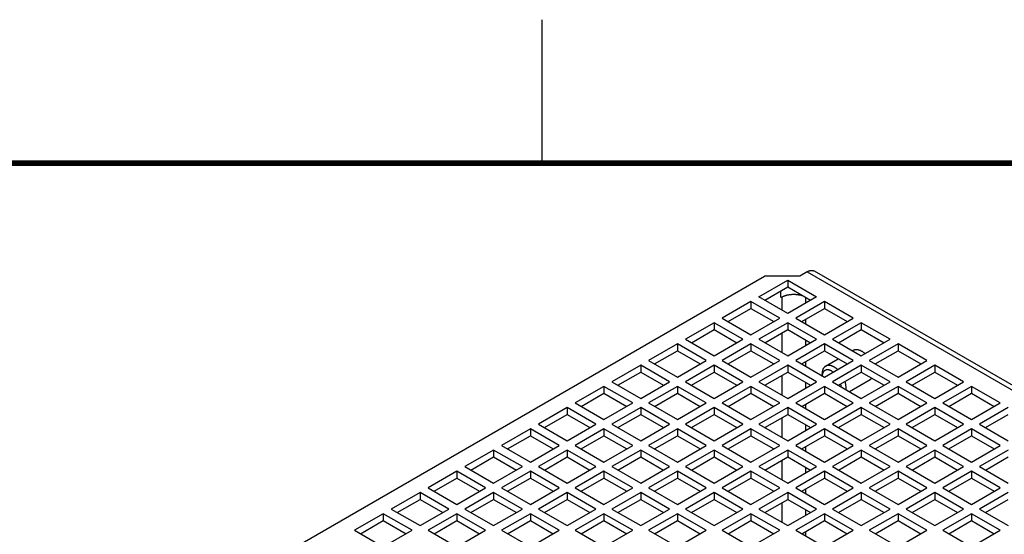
# Model space of a CAD drawing. Header units: inches. Extents: x 0 to 34, y 0 to 22.
# Tile 51 of 54: x 23.7 to 27.1, y 20.2 to 22. Entities that reach past the tile are written whole.
import ezdxf

# ---------------------------------------------------------------- set-up
doc = ezdxf.new("R2010")
doc.units = ezdxf.units.IN
doc.header["$LTSCALE"] = 1.87
doc.header["$MEASUREMENT"] = 0
doc.layers.get('0').update_dxf_attribs({"linetype": 'CONTINUOUS'})

msp = doc.modelspace()

# ---------------------------------------------------------------- linework, layer by layer
at = {"color": 2, "linetype": 'CONTINUOUS'}
msp.add_line((25.5, 22), (25.5, 21.5), dxfattribs=at)
at = {"color": 7, "linetype": 'CONTINUOUS'}
for p, q in [((23.2799, 19.3762), (26.2763, 21.1063)), ((26.3987, 21.1063), (26.2763, 21.1063)), ((26.4252, 21.1215), (26.3987, 21.1063)), ((26.4252, 21.1215), (28.5855, 19.8742)), ((28.6101, 19.8767), (26.4498, 21.124)), ((26.2568, 21.0339), (26.357, 21.0918)), ((26.357, 21.0677), (26.2776, 21.0219)), ((26.357, 21.0918), (26.357, 21.0677)), ((26.357, 21.0918), (26.4572, 21.0339)), ((26.4363, 21.0219), (26.357, 21.0677)), ((26.357, 20.9761), (26.2568, 21.0339)), ((26.3333, 21.0315), (26.3333, 21.054)), ((26.3361, 21.0331), (26.3333, 21.0315)), ((26.3361, 21.0331), (26.3361, 20.9881)), ((26.4572, 21.0339), (26.357, 20.9761)), ((26.4196, 21.0122), (26.4196, 21.0315)), ((26.2289, 21.0179), (26.1287, 20.96)), ((26.1496, 20.948), (26.2289, 20.9938)), ((26.2289, 21.0179), (26.2289, 20.9938)), ((26.3291, 20.96), (26.2289, 21.0179)), ((26.2289, 20.9938), (26.3083, 20.948)), ((26.485, 21.0179), (26.3848, 20.96)), ((26.4057, 20.948), (26.485, 20.9938)), ((26.485, 21.0179), (26.485, 20.9938)), ((26.5853, 20.96), (26.485, 21.0179)), ((26.485, 20.9938), (26.5644, 20.948)), ((26.1287, 20.96), (26.2289, 20.9021)), ((26.2289, 20.9021), (26.3291, 20.96)), ((26.3848, 20.96), (26.485, 20.9021)), ((26.4196, 20.9399), (26.4196, 20.956)), ((26.485, 20.9021), (26.5853, 20.96)), ((26.1009, 20.9439), (26.0006, 20.8861)), ((26.1009, 20.9439), (26.1009, 20.9198)), ((26.2011, 20.8861), (26.1009, 20.9439)), ((26.357, 20.9439), (26.2568, 20.8861)), ((26.357, 20.9439), (26.357, 20.9198)), ((26.4572, 20.8861), (26.357, 20.9439)), ((26.6131, 20.9439), (26.5129, 20.8861)), ((26.6131, 20.9439), (26.6131, 20.9198)), ((26.7133, 20.8861), (26.6131, 20.9439)), ((26.0215, 20.874), (26.1009, 20.9198)), ((26.1009, 20.9198), (26.1802, 20.874)), ((26.2776, 20.874), (26.357, 20.9198)), ((26.3361, 20.9078), (26.3361, 20.8403)), ((26.357, 20.9198), (26.4363, 20.874)), ((26.5338, 20.874), (26.6131, 20.9198)), ((26.6131, 20.9198), (26.6924, 20.874)), ((25.9728, 20.87), (25.8726, 20.8121)), ((25.9728, 20.87), (25.9728, 20.8459)), ((26.073, 20.8121), (25.9728, 20.87)), ((26.0006, 20.8861), (26.1009, 20.8282)), ((26.1009, 20.8282), (26.2011, 20.8861)), ((26.2289, 20.87), (26.1287, 20.8121)), ((26.2289, 20.87), (26.2289, 20.8459)), ((26.3291, 20.8121), (26.2289, 20.87)), ((26.2568, 20.8861), (26.357, 20.8282)), ((26.357, 20.8282), (26.4572, 20.8861)), ((26.485, 20.87), (26.3848, 20.8121)), ((26.4196, 20.8644), (26.4196, 20.8837)), ((26.485, 20.87), (26.485, 20.8459)), ((26.5853, 20.8121), (26.485, 20.87)), ((26.5129, 20.8861), (26.6131, 20.8282)), ((26.6131, 20.8282), (26.7133, 20.8861)), ((26.7412, 20.87), (26.6409, 20.8121)), ((26.7412, 20.87), (26.7412, 20.8459)), ((26.8414, 20.8121), (26.7412, 20.87)), ((25.8935, 20.8001), (25.9728, 20.8459)), ((25.9728, 20.8459), (26.0522, 20.8001)), ((26.1496, 20.8001), (26.2289, 20.8459)), ((26.2289, 20.8459), (26.3083, 20.8001)), ((26.4057, 20.8001), (26.485, 20.8459)), ((26.485, 20.8459), (26.5644, 20.8001)), ((26.5819, 20.8462), (26.585, 20.848)), ((26.6618, 20.8001), (26.7412, 20.8459)), ((26.7412, 20.8459), (26.8205, 20.8001)), ((25.8448, 20.7961), (25.7445, 20.7382)), ((25.8448, 20.7961), (25.8448, 20.7719)), ((25.945, 20.7382), (25.8448, 20.7961)), ((25.8726, 20.8121), (25.9728, 20.7543)), ((25.9728, 20.7543), (26.073, 20.8121)), ((26.1009, 20.7961), (26.0006, 20.7382)), ((26.1009, 20.7961), (26.1009, 20.7719)), ((26.2011, 20.7382), (26.1009, 20.7961)), ((26.1287, 20.8121), (26.2289, 20.7543)), ((26.2289, 20.7543), (26.3291, 20.8121)), ((26.357, 20.7961), (26.2568, 20.7382)), ((26.357, 20.7961), (26.357, 20.7719)), ((26.4572, 20.7382), (26.357, 20.7961)), ((26.3848, 20.8121), (26.485, 20.7543)), ((26.4196, 20.792), (26.4196, 20.8081)), ((26.485, 20.7543), (26.5853, 20.8121)), ((26.4889, 20.7926), (26.5332, 20.8181)), ((26.6131, 20.7961), (26.5129, 20.7382)), ((26.6131, 20.7961), (26.6131, 20.7719)), ((26.7133, 20.7382), (26.6131, 20.7961)), ((26.6409, 20.8121), (26.7412, 20.7543)), ((26.7412, 20.7543), (26.8414, 20.8121)), ((26.8692, 20.7961), (26.769, 20.7382)), ((26.8692, 20.7961), (26.8692, 20.7719)), ((26.9694, 20.7382), (26.8692, 20.7961)), ((25.7654, 20.7261), (25.8448, 20.7719)), ((25.8448, 20.7719), (25.9241, 20.7261)), ((26.0215, 20.7261), (26.1009, 20.7719)), ((26.1009, 20.7719), (26.1802, 20.7261)), ((26.2776, 20.7261), (26.357, 20.7719)), ((26.3361, 20.7599), (26.3361, 20.6924)), ((26.357, 20.7719), (26.4363, 20.7261)), ((26.4767, 20.7591), (26.4767, 20.7655)), ((26.5338, 20.7261), (26.6131, 20.7719)), ((26.6131, 20.7719), (26.6924, 20.7261)), ((26.7899, 20.7261), (26.8692, 20.7719)), ((26.8692, 20.7719), (26.9486, 20.7261)), ((25.7167, 20.7221), (25.6165, 20.6642)), ((25.7167, 20.7221), (25.7167, 20.698)), ((25.8169, 20.6642), (25.7167, 20.7221)), ((25.7445, 20.7382), (25.8448, 20.6803)), ((25.8448, 20.6803), (25.945, 20.7382)), ((25.9728, 20.7221), (25.8726, 20.6642)), ((25.9728, 20.7221), (25.9728, 20.698)), ((26.073, 20.6642), (25.9728, 20.7221)), ((26.0006, 20.7382), (26.1009, 20.6803)), ((26.1009, 20.6803), (26.2011, 20.7382)), ((26.2289, 20.7221), (26.1287, 20.6642)), ((26.2289, 20.7221), (26.2289, 20.698)), ((26.3291, 20.6642), (26.2289, 20.7221)), ((26.2568, 20.7382), (26.357, 20.6803)), ((26.357, 20.6803), (26.4572, 20.7382)), ((26.485, 20.7221), (26.3848, 20.6642)), ((26.4196, 20.7165), (26.4196, 20.7358)), ((26.485, 20.7221), (26.485, 20.698)), ((26.5853, 20.6642), (26.485, 20.7221)), ((26.5129, 20.7382), (26.6131, 20.6803)), ((26.5719, 20.7041), (26.644, 20.7457)), ((26.6131, 20.6803), (26.7133, 20.7382)), ((26.7412, 20.7221), (26.6409, 20.6642)), ((26.7412, 20.7221), (26.7412, 20.698)), ((26.8414, 20.6642), (26.7412, 20.7221)), ((26.769, 20.7382), (26.8692, 20.6803)), ((26.8692, 20.6803), (26.9694, 20.7382)), ((26.9973, 20.7221), (26.8971, 20.6642)), ((26.9973, 20.7221), (26.9973, 20.698)), ((27.0975, 20.6642), (26.9973, 20.7221)), ((25.6373, 20.6522), (25.7167, 20.698)), ((25.7167, 20.698), (25.796, 20.6522)), ((25.8935, 20.6522), (25.9728, 20.698)), ((25.9728, 20.698), (26.0522, 20.6522)), ((26.1496, 20.6522), (26.2289, 20.698)), ((26.2289, 20.698), (26.3083, 20.6522)), ((26.4057, 20.6522), (26.485, 20.698)), ((26.485, 20.698), (26.5644, 20.6522)), ((26.6618, 20.6522), (26.7412, 20.698)), ((26.7412, 20.698), (26.8205, 20.6522)), ((26.9179, 20.6522), (26.9973, 20.698)), ((26.9973, 20.698), (27.0766, 20.6522)), ((25.5886, 20.6482), (25.4884, 20.5903)), ((25.5886, 20.6482), (25.5886, 20.6241)), ((25.6889, 20.5903), (25.5886, 20.6482)), ((25.6165, 20.6642), (25.7167, 20.6064)), ((25.7167, 20.6064), (25.8169, 20.6642)), ((25.8448, 20.6482), (25.7445, 20.5903)), ((25.8448, 20.6482), (25.8448, 20.6241)), ((25.945, 20.5903), (25.8448, 20.6482)), ((25.8726, 20.6642), (25.9728, 20.6064)), ((25.9728, 20.6064), (26.073, 20.6642)), ((26.1009, 20.6482), (26.0006, 20.5903)), ((26.1009, 20.6482), (26.1009, 20.6241)), ((26.2011, 20.5903), (26.1009, 20.6482)), ((26.1287, 20.6642), (26.2289, 20.6064)), ((26.2289, 20.6064), (26.3291, 20.6642)), ((26.357, 20.6482), (26.2568, 20.5903)), ((26.357, 20.6482), (26.357, 20.6241)), ((26.4572, 20.5903), (26.357, 20.6482)), ((26.3848, 20.6642), (26.485, 20.6064)), ((26.4196, 20.6442), (26.4196, 20.6602)), ((26.485, 20.6064), (26.5853, 20.6642)), ((26.6131, 20.6482), (26.5129, 20.5903)), ((26.6131, 20.6482), (26.6131, 20.6241)), ((26.7133, 20.5903), (26.6131, 20.6482)), ((26.6409, 20.6642), (26.7412, 20.6064)), ((26.7412, 20.6064), (26.8414, 20.6642)), ((26.8692, 20.6482), (26.769, 20.5903)), ((26.8692, 20.6482), (26.8692, 20.6241)), ((26.9694, 20.5903), (26.8692, 20.6482)), ((26.8971, 20.6642), (26.9973, 20.6064)), ((26.9973, 20.6064), (27.0975, 20.6642)), ((27.1253, 20.6482), (27.0251, 20.5903)), ((25.5093, 20.5783), (25.5886, 20.6241)), ((25.5886, 20.6241), (25.668, 20.5783)), ((25.7654, 20.5783), (25.8448, 20.6241)), ((25.8448, 20.6241), (25.9241, 20.5783)), ((26.0215, 20.5783), (26.1009, 20.6241)), ((26.1009, 20.6241), (26.1802, 20.5783)), ((26.2776, 20.5783), (26.357, 20.6241)), ((26.357, 20.6241), (26.4363, 20.5783)), ((26.5338, 20.5783), (26.6131, 20.6241)), ((26.6131, 20.6241), (26.6924, 20.5783)), ((26.7899, 20.5783), (26.8692, 20.6241)), ((26.8692, 20.6241), (26.9486, 20.5783)), ((27.046, 20.5783), (27.1253, 20.6241)), ((25.4884, 20.5903), (25.5886, 20.5324)), ((25.5886, 20.5324), (25.6889, 20.5903)), ((25.7445, 20.5903), (25.8448, 20.5324)), ((25.8448, 20.5324), (25.945, 20.5903)), ((26.0006, 20.5903), (26.1009, 20.5324)), ((26.1009, 20.5324), (26.2011, 20.5903)), ((26.2568, 20.5903), (26.357, 20.5324)), ((26.3361, 20.612), (26.3361, 20.5445)), ((26.357, 20.5324), (26.4572, 20.5903)), ((26.4196, 20.5686), (26.4196, 20.5879)), ((26.5129, 20.5903), (26.6131, 20.5324)), ((26.6131, 20.5324), (26.7133, 20.5903)), ((26.769, 20.5903), (26.8692, 20.5324)), ((26.8692, 20.5324), (26.9694, 20.5903)), ((27.0251, 20.5903), (27.1253, 20.5324)), ((25.4606, 20.5742), (25.3604, 20.5164)), ((25.3812, 20.5043), (25.4606, 20.5501)), ((25.4606, 20.5742), (25.4606, 20.5501)), ((25.5608, 20.5164), (25.4606, 20.5742)), ((25.4606, 20.5501), (25.5399, 20.5043)), ((25.7167, 20.5742), (25.6165, 20.5164)), ((25.6373, 20.5043), (25.7167, 20.5501)), ((25.7167, 20.5742), (25.7167, 20.5501)), ((25.8169, 20.5164), (25.7167, 20.5742)), ((25.7167, 20.5501), (25.796, 20.5043)), ((25.9728, 20.5742), (25.8726, 20.5164)), ((25.8935, 20.5043), (25.9728, 20.5501)), ((25.9728, 20.5742), (25.9728, 20.5501)), ((26.073, 20.5164), (25.9728, 20.5742)), ((25.9728, 20.5501), (26.0522, 20.5043)), ((26.2289, 20.5742), (26.1287, 20.5164)), ((26.1496, 20.5043), (26.2289, 20.5501)), ((26.2289, 20.5742), (26.2289, 20.5501)), ((26.3291, 20.5164), (26.2289, 20.5742)), ((26.2289, 20.5501), (26.3083, 20.5043)), ((26.485, 20.5742), (26.3848, 20.5164)), ((26.4057, 20.5043), (26.485, 20.5501)), ((26.485, 20.5742), (26.485, 20.5501)), ((26.5853, 20.5164), (26.485, 20.5742)), ((26.485, 20.5501), (26.5644, 20.5043)), ((26.7412, 20.5742), (26.6409, 20.5164)), ((26.6618, 20.5043), (26.7412, 20.5501)), ((26.7412, 20.5742), (26.7412, 20.5501)), ((26.8414, 20.5164), (26.7412, 20.5742)), ((26.7412, 20.5501), (26.8205, 20.5043)), ((26.9973, 20.5742), (26.8971, 20.5164)), ((26.9179, 20.5043), (26.9973, 20.5501)), ((26.9973, 20.5742), (26.9973, 20.5501)), ((27.0975, 20.5164), (26.9973, 20.5742)), ((26.9973, 20.5501), (27.0766, 20.5043)), ((25.3604, 20.5164), (25.4606, 20.4585)), ((25.4606, 20.4585), (25.5608, 20.5164)), ((25.6165, 20.5164), (25.7167, 20.4585)), ((25.7167, 20.4585), (25.8169, 20.5164)), ((25.8726, 20.5164), (25.9728, 20.4585)), ((25.9728, 20.4585), (26.073, 20.5164)), ((26.1287, 20.5164), (26.2289, 20.4585)), ((26.2289, 20.4585), (26.3291, 20.5164)), ((26.3848, 20.5164), (26.485, 20.4585)), ((26.4196, 20.4963), (26.4196, 20.5124)), ((26.485, 20.4585), (26.5853, 20.5164)), ((26.6409, 20.5164), (26.7412, 20.4585)), ((26.7412, 20.4585), (26.8414, 20.5164)), ((26.8971, 20.5164), (26.9973, 20.4585)), ((26.9973, 20.4585), (27.0975, 20.5164)), ((25.3325, 20.5003), (25.2323, 20.4424)), ((25.2532, 20.4304), (25.3325, 20.4762)), ((25.3325, 20.5003), (25.3325, 20.4762)), ((25.4327, 20.4424), (25.3325, 20.5003)), ((25.3325, 20.4762), (25.4119, 20.4304)), ((25.5886, 20.5003), (25.4884, 20.4424)), ((25.5093, 20.4304), (25.5886, 20.4762)), ((25.5886, 20.5003), (25.5886, 20.4762)), ((25.6889, 20.4424), (25.5886, 20.5003)), ((25.5886, 20.4762), (25.668, 20.4304)), ((25.8448, 20.5003), (25.7445, 20.4424)), ((25.7654, 20.4304), (25.8448, 20.4762)), ((25.8448, 20.5003), (25.8448, 20.4762)), ((25.945, 20.4424), (25.8448, 20.5003)), ((25.8448, 20.4762), (25.9241, 20.4304)), ((26.1009, 20.5003), (26.0006, 20.4424)), ((26.0215, 20.4304), (26.1009, 20.4762)), ((26.1009, 20.5003), (26.1009, 20.4762)), ((26.2011, 20.4424), (26.1009, 20.5003)), ((26.1009, 20.4762), (26.1802, 20.4304)), ((26.357, 20.5003), (26.2568, 20.4424)), ((26.2776, 20.4304), (26.357, 20.4762)), ((26.357, 20.5003), (26.357, 20.4762)), ((26.4572, 20.4424), (26.357, 20.5003)), ((26.357, 20.4762), (26.4363, 20.4304)), ((26.6131, 20.5003), (26.5129, 20.4424)), ((26.5338, 20.4304), (26.6131, 20.4762)), ((26.6131, 20.5003), (26.6131, 20.4762)), ((26.7133, 20.4424), (26.6131, 20.5003)), ((26.6131, 20.4762), (26.6924, 20.4304)), ((26.8692, 20.5003), (26.769, 20.4424)), ((26.7899, 20.4304), (26.8692, 20.4762)), ((26.8692, 20.5003), (26.8692, 20.4762)), ((26.9694, 20.4424), (26.8692, 20.5003)), ((26.8692, 20.4762), (26.9486, 20.4304)), ((27.1253, 20.5003), (27.0251, 20.4424)), ((27.046, 20.4304), (27.1253, 20.4762)), ((25.2323, 20.4424), (25.3325, 20.3846)), ((25.3325, 20.3846), (25.4327, 20.4424)), ((25.4884, 20.4424), (25.5886, 20.3846)), ((25.5886, 20.3846), (25.6889, 20.4424)), ((25.7445, 20.4424), (25.8448, 20.3846)), ((25.8448, 20.3846), (25.945, 20.4424)), ((26.0006, 20.4424), (26.1009, 20.3846)), ((26.1009, 20.3846), (26.2011, 20.4424)), ((26.2568, 20.4424), (26.357, 20.3846)), ((26.3361, 20.4641), (26.3361, 20.3966)), ((26.357, 20.3846), (26.4572, 20.4424)), ((26.5129, 20.4424), (26.6131, 20.3846)), ((26.6131, 20.3846), (26.7133, 20.4424)), ((26.769, 20.4424), (26.8692, 20.3846)), ((26.8692, 20.3846), (26.9694, 20.4424)), ((27.0251, 20.4424), (27.1253, 20.3846)), ((25.2045, 20.4264), (25.1042, 20.3685)), ((25.2045, 20.4264), (25.2045, 20.4022)), ((25.3047, 20.3685), (25.2045, 20.4264)), ((25.4606, 20.4264), (25.3604, 20.3685)), ((25.4606, 20.4264), (25.4606, 20.4022)), ((25.5608, 20.3685), (25.4606, 20.4264)), ((25.7167, 20.4264), (25.6165, 20.3685)), ((25.7167, 20.4264), (25.7167, 20.4022)), ((25.8169, 20.3685), (25.7167, 20.4264)), ((25.9728, 20.4264), (25.8726, 20.3685)), ((25.9728, 20.4264), (25.9728, 20.4022)), ((26.073, 20.3685), (25.9728, 20.4264)), ((26.2289, 20.4264), (26.1287, 20.3685)), ((26.2289, 20.4264), (26.2289, 20.4022)), ((26.3291, 20.3685), (26.2289, 20.4264)), ((26.485, 20.4264), (26.3848, 20.3685)), ((26.4196, 20.4207), (26.4196, 20.44)), ((26.485, 20.4264), (26.485, 20.4022)), ((26.5853, 20.3685), (26.485, 20.4264)), ((26.7412, 20.4264), (26.6409, 20.3685)), ((26.7412, 20.4264), (26.7412, 20.4022)), ((26.8414, 20.3685), (26.7412, 20.4264)), ((26.9973, 20.4264), (26.8971, 20.3685)), ((26.9973, 20.4264), (26.9973, 20.4022)), ((27.0975, 20.3685), (26.9973, 20.4264)), ((25.1251, 20.3564), (25.2045, 20.4022)), ((25.2045, 20.4022), (25.2838, 20.3564)), ((25.3812, 20.3564), (25.4606, 20.4022)), ((25.4606, 20.4022), (25.5399, 20.3564)), ((25.6373, 20.3564), (25.7167, 20.4022)), ((25.7167, 20.4022), (25.796, 20.3564)), ((25.8935, 20.3564), (25.9728, 20.4022)), ((25.9728, 20.4022), (26.0522, 20.3564)), ((26.1496, 20.3564), (26.2289, 20.4022)), ((26.2289, 20.4022), (26.3083, 20.3564)), ((26.4057, 20.3564), (26.485, 20.4022)), ((26.485, 20.4022), (26.5644, 20.3564)), ((26.6618, 20.3564), (26.7412, 20.4022)), ((26.7412, 20.4022), (26.8205, 20.3564)), ((26.9179, 20.3564), (26.9973, 20.4022)), ((26.9973, 20.4022), (27.0766, 20.3564)), ((25.0764, 20.3524), (24.9762, 20.2946)), ((25.0764, 20.3524), (25.0764, 20.3283)), ((25.1766, 20.2946), (25.0764, 20.3524)), ((25.1042, 20.3685), (25.2045, 20.3106)), ((25.2045, 20.3106), (25.3047, 20.3685)), ((25.3325, 20.3524), (25.2323, 20.2946)), ((25.3325, 20.3524), (25.3325, 20.3283)), ((25.4327, 20.2946), (25.3325, 20.3524)), ((25.3604, 20.3685), (25.4606, 20.3106)), ((25.4606, 20.3106), (25.5608, 20.3685)), ((25.5886, 20.3524), (25.4884, 20.2946)), ((25.5886, 20.3524), (25.5886, 20.3283)), ((25.6889, 20.2946), (25.5886, 20.3524)), ((25.6165, 20.3685), (25.7167, 20.3106)), ((25.7167, 20.3106), (25.8169, 20.3685)), ((25.8448, 20.3524), (25.7445, 20.2946)), ((25.8448, 20.3524), (25.8448, 20.3283)), ((25.945, 20.2946), (25.8448, 20.3524)), ((25.8726, 20.3685), (25.9728, 20.3106)), ((25.9728, 20.3106), (26.073, 20.3685)), ((26.1009, 20.3524), (26.0006, 20.2946)), ((26.1009, 20.3524), (26.1009, 20.3283)), ((26.2011, 20.2946), (26.1009, 20.3524)), ((26.1287, 20.3685), (26.2289, 20.3106)), ((26.2289, 20.3106), (26.3291, 20.3685)), ((26.357, 20.3524), (26.2568, 20.2946)), ((26.357, 20.3524), (26.357, 20.3283)), ((26.4572, 20.2946), (26.357, 20.3524)), ((26.3848, 20.3685), (26.485, 20.3106)), ((26.4196, 20.3484), (26.4196, 20.3645)), ((26.485, 20.3106), (26.5853, 20.3685)), ((26.6131, 20.3524), (26.5129, 20.2946)), ((26.6131, 20.3524), (26.6131, 20.3283)), ((26.7133, 20.2946), (26.6131, 20.3524)), ((26.6409, 20.3685), (26.7412, 20.3106)), ((26.7412, 20.3106), (26.8414, 20.3685)), ((26.8692, 20.3524), (26.769, 20.2946)), ((26.8692, 20.3524), (26.8692, 20.3283)), ((26.9694, 20.2946), (26.8692, 20.3524)), ((26.8971, 20.3685), (26.9973, 20.3106)), ((26.9973, 20.3106), (27.0975, 20.3685)), ((27.1253, 20.3524), (27.0251, 20.2946)), ((24.9971, 20.2825), (25.0764, 20.3283)), ((25.0764, 20.3283), (25.1557, 20.2825)), ((25.2532, 20.2825), (25.3325, 20.3283)), ((25.3325, 20.3283), (25.4119, 20.2825)), ((25.5093, 20.2825), (25.5886, 20.3283)), ((25.5886, 20.3283), (25.668, 20.2825)), ((25.7654, 20.2825), (25.8448, 20.3283)), ((25.8448, 20.3283), (25.9241, 20.2825)), ((26.0215, 20.2825), (26.1009, 20.3283)), ((26.1009, 20.3283), (26.1802, 20.2825)), ((26.2776, 20.2825), (26.357, 20.3283)), ((26.3361, 20.3163), (26.3361, 20.2487)), ((26.357, 20.3283), (26.4363, 20.2825)), ((26.5338, 20.2825), (26.6131, 20.3283)), ((26.6131, 20.3283), (26.6924, 20.2825)), ((26.7899, 20.2825), (26.8692, 20.3283)), ((26.8692, 20.3283), (26.9486, 20.2825)), ((27.046, 20.2825), (27.1253, 20.3283)), ((24.9483, 20.2785), (24.8481, 20.2206)), ((24.9483, 20.2785), (24.9483, 20.2544)), ((25.0486, 20.2206), (24.9483, 20.2785)), ((24.9762, 20.2946), (25.0764, 20.2367)), ((25.0764, 20.2367), (25.1766, 20.2946)), ((25.2045, 20.2785), (25.1042, 20.2206)), ((25.2045, 20.2785), (25.2045, 20.2544)), ((25.3047, 20.2206), (25.2045, 20.2785)), ((25.2323, 20.2946), (25.3325, 20.2367)), ((25.3325, 20.2367), (25.4327, 20.2946)), ((25.4606, 20.2785), (25.3604, 20.2206)), ((25.4606, 20.2785), (25.4606, 20.2544)), ((25.5608, 20.2206), (25.4606, 20.2785)), ((25.4884, 20.2946), (25.5886, 20.2367)), ((25.5886, 20.2367), (25.6889, 20.2946)), ((25.7167, 20.2785), (25.6165, 20.2206)), ((25.7167, 20.2785), (25.7167, 20.2544)), ((25.8169, 20.2206), (25.7167, 20.2785)), ((25.7445, 20.2946), (25.8448, 20.2367)), ((25.8448, 20.2367), (25.945, 20.2946)), ((25.9728, 20.2785), (25.8726, 20.2206)), ((25.9728, 20.2785), (25.9728, 20.2544)), ((26.073, 20.2206), (25.9728, 20.2785)), ((26.0006, 20.2946), (26.1009, 20.2367)), ((26.1009, 20.2367), (26.2011, 20.2946)), ((26.2289, 20.2785), (26.1287, 20.2206)), ((26.2289, 20.2785), (26.2289, 20.2544)), ((26.3291, 20.2206), (26.2289, 20.2785)), ((26.2568, 20.2946), (26.357, 20.2367)), ((26.357, 20.2367), (26.4572, 20.2946)), ((26.485, 20.2785), (26.3848, 20.2206)), ((26.4196, 20.2729), (26.4196, 20.2921)), ((26.485, 20.2785), (26.485, 20.2544)), ((26.5853, 20.2206), (26.485, 20.2785)), ((26.5129, 20.2946), (26.6131, 20.2367)), ((26.6131, 20.2367), (26.7133, 20.2946)), ((26.7412, 20.2785), (26.6409, 20.2206)), ((26.7412, 20.2785), (26.7412, 20.2544)), ((26.8414, 20.2206), (26.7412, 20.2785)), ((26.769, 20.2946), (26.8692, 20.2367)), ((26.8692, 20.2367), (26.9694, 20.2946)), ((26.9973, 20.2785), (26.8971, 20.2206)), ((26.9973, 20.2785), (26.9973, 20.2544)), ((27.0975, 20.2206), (26.9973, 20.2785)), ((27.0251, 20.2946), (27.1253, 20.2367)), ((24.869, 20.2086), (24.9483, 20.2544)), ((24.9483, 20.2544), (25.0277, 20.2086)), ((25.1251, 20.2086), (25.2045, 20.2544)), ((25.2045, 20.2544), (25.2838, 20.2086)), ((25.3812, 20.2086), (25.4606, 20.2544)), ((25.4606, 20.2544), (25.5399, 20.2086)), ((25.6373, 20.2086), (25.7167, 20.2544)), ((25.7167, 20.2544), (25.796, 20.2086)), ((25.8935, 20.2086), (25.9728, 20.2544)), ((25.9728, 20.2544), (26.0522, 20.2086)), ((26.1496, 20.2086), (26.2289, 20.2544)), ((26.2289, 20.2544), (26.3083, 20.2086)), ((26.4057, 20.2086), (26.485, 20.2544)), ((26.485, 20.2544), (26.5644, 20.2086)), ((26.6618, 20.2086), (26.7412, 20.2544)), ((26.7412, 20.2544), (26.8205, 20.2086)), ((26.9179, 20.2086), (26.9973, 20.2544)), ((26.9973, 20.2544), (27.0766, 20.2086)), ((24.8481, 20.2206), (24.9483, 20.1627)), ((24.9483, 20.1627), (25.0486, 20.2206)), ((25.1042, 20.2206), (25.2045, 20.1627)), ((25.2045, 20.1627), (25.3047, 20.2206)), ((25.3604, 20.2206), (25.4606, 20.1627)), ((25.4606, 20.1627), (25.5608, 20.2206)), ((25.6165, 20.2206), (25.7167, 20.1627)), ((25.7167, 20.1627), (25.8169, 20.2206)), ((25.8726, 20.2206), (25.9728, 20.1627)), ((25.9728, 20.1627), (26.073, 20.2206)), ((26.1287, 20.2206), (26.2289, 20.1627)), ((26.2289, 20.1627), (26.3291, 20.2206)), ((26.3848, 20.2206), (26.485, 20.1627)), ((26.4196, 20.2005), (26.4196, 20.2166)), ((26.485, 20.1627), (26.5853, 20.2206)), ((26.6409, 20.2206), (26.7412, 20.1627)), ((26.7412, 20.1627), (26.8414, 20.2206)), ((26.8971, 20.2206), (26.9973, 20.1627)), ((26.9973, 20.1627), (27.0975, 20.2206))]:
    msp.add_line(p, q, dxfattribs=at)
at = {"color": 7, "linetype": 'CONTINUOUS', "const_width": 0.02}
msp.add_lwpolyline([(33.5, 21.5), (0.5, 21.5)], dxfattribs=at)
at = {"color": 7, "linetype": 'CONTINUOUS'}
for points, knots in [([(26.4252, 21.1215), (26.426, 21.122), (26.4275, 21.1228), (26.4299, 21.1239), (26.4322, 21.1248), (26.4345, 21.1255), (26.4368, 21.126), (26.439, 21.1263), (26.4412, 21.1263), (26.4433, 21.1262), (26.4453, 21.1258), (26.4472, 21.1253), (26.4487, 21.1246), (26.4495, 21.1241), (26.4498, 21.124)], [0, 0, 0, 0, 0.104155, 0.204635, 0.301304, 0.394344, 0.483715, 0.569764, 0.652669, 0.732885, 0.810882, 0.887176, 0.962494, 1, 1, 1, 1]), ([(26.3361, 21.0331), (26.337, 21.0337), (26.3389, 21.0347), (26.3419, 21.0361), (26.3451, 21.0374), (26.3484, 21.0386), (26.3518, 21.0397), (26.3553, 21.0406), (26.3589, 21.0414), (26.3626, 21.042), (26.3664, 21.0425), (26.3702, 21.0429), (26.374, 21.0431), (26.3779, 21.0432), (26.3817, 21.0431), (26.3856, 21.0429), (26.3894, 21.0425), (26.3931, 21.042), (26.3968, 21.0414), (26.4004, 21.0406), (26.404, 21.0397), (26.4063, 21.0389), (26.4075, 21.0385), (26.4075, 21.0385)], [0, 0, 0, 0, 0.043585, 0.088537, 0.134727, 0.182147, 0.230617, 0.280084, 0.330406, 0.381424, 0.433068, 0.48511, 0.537491, 0.59, 0.642508, 0.694889, 0.746932, 0.798575, 0.849593, 0.899915, 0.949382, 0.997853, 1, 1, 1, 1]), ([(26.585, 20.848), (26.5851, 20.8481), (26.5859, 20.8486), (26.5874, 20.8493), (26.5895, 20.85), (26.5917, 20.8505), (26.594, 20.8508), (26.5964, 20.8508), (26.5989, 20.8506), (26.6014, 20.8503), (26.6039, 20.8497), (26.6066, 20.8488), (26.6092, 20.8478), (26.6119, 20.8465), (26.6136, 20.8456), (26.6145, 20.8451)], [0, 0, 0, 0, 0.017632, 0.088146, 0.159374, 0.231859, 0.306094, 0.382512, 0.461475, 0.543273, 0.628121, 0.716165, 0.807488, 0.90211, 1, 1, 1, 1]), ([(26.6145, 20.8451), (26.6154, 20.8446), (26.6172, 20.8435), (26.6199, 20.8416), (26.6225, 20.8396), (26.6248, 20.8377), (26.6261, 20.8365), (26.6266, 20.836)], [0, 0, 0, 0, 0.206881, 0.420035, 0.639135, 0.863785, 1, 1, 1, 1]), ([(26.4889, 20.7926), (26.4884, 20.7923), (26.4874, 20.7916), (26.4858, 20.7904), (26.4842, 20.7888), (26.4827, 20.787), (26.4814, 20.7851), (26.4802, 20.783), (26.4792, 20.7807), (26.4784, 20.7782), (26.4777, 20.7756), (26.4772, 20.7729), (26.4769, 20.77), (26.4767, 20.7676), (26.4767, 20.766), (26.4767, 20.7655)], [0, 0, 0, 0, 0.052764, 0.12353, 0.195353, 0.268682, 0.34392, 0.421617, 0.501964, 0.585246, 0.671733, 0.761372, 0.854365, 0.950678, 1, 1, 1, 1]), ([(26.5185, 20.7896), (26.5176, 20.7901), (26.5158, 20.7911), (26.5132, 20.7923), (26.5105, 20.7934), (26.5079, 20.7942), (26.5053, 20.7948), (26.5028, 20.7952), (26.5004, 20.7954), (26.498, 20.7953), (26.4957, 20.795), (26.4935, 20.7945), (26.4914, 20.7938), (26.4899, 20.7931), (26.4891, 20.7927), (26.4889, 20.7926)], [0, 0, 0, 0, 0.097869, 0.192541, 0.283811, 0.371873, 0.456752, 0.538496, 0.617495, 0.693916, 0.768117, 0.840641, 0.911842, 0.982354, 1, 1, 1, 1]), ([(26.5306, 20.7806), (26.5301, 20.781), (26.5287, 20.7823), (26.5265, 20.7841), (26.5238, 20.7862), (26.5212, 20.788), (26.5194, 20.7891), (26.5185, 20.7896)], [0, 0, 0, 0, 0.136227, 0.360921, 0.579897, 0.793164, 1, 1, 1, 1]), ([(26.5101, 20.7752), (26.5094, 20.7756), (26.5079, 20.7764), (26.5056, 20.7775), (26.5033, 20.7783), (26.5011, 20.779), (26.4989, 20.7794), (26.4968, 20.7797), (26.4948, 20.7798), (26.4928, 20.7796), (26.4908, 20.7793), (26.489, 20.7787), (26.4873, 20.778), (26.4857, 20.7771), (26.4842, 20.7759), (26.4828, 20.7746), (26.4815, 20.7731), (26.4804, 20.7715), (26.4794, 20.7696), (26.4786, 20.7677), (26.4779, 20.7656), (26.4774, 20.7633), (26.477, 20.7611), (26.4769, 20.7597), (26.4768, 20.759)], [0, 0, 0, 0, 0.055569, 0.109201, 0.160771, 0.210409, 0.258137, 0.304005, 0.348276, 0.391077, 0.43267, 0.473418, 0.51357, 0.553563, 0.593758, 0.634451, 0.67608, 0.718888, 0.763107, 0.809033, 0.856725, 0.906341, 0.957971, 1, 1, 1, 1]), ([(26.5153, 20.7717), (26.5151, 20.7719), (26.5141, 20.7726), (26.5124, 20.7738), (26.5109, 20.7747), (26.5101, 20.7752)], [0, 0, 0, 0, 0.124784, 0.569504, 1, 1, 1, 1]), ([(26.6498, 20.7507), (26.6495, 20.7503), (26.6486, 20.7493), (26.6472, 20.7479), (26.6456, 20.7467), (26.6445, 20.746), (26.644, 20.7457)], [0, 0, 0, 0, 0.211588, 0.501357, 0.787133, 1, 1, 1, 1]), ([(26.5434, 20.7206), (26.5433, 20.7213), (26.5432, 20.723), (26.5428, 20.7256), (26.5423, 20.7283), (26.5419, 20.73), (26.5417, 20.7307)], [0, 0, 0, 0, 0.210507, 0.486999, 0.770615, 1, 1, 1, 1]), ([(26.5598, 20.7111), (26.5599, 20.7117), (26.5601, 20.7132), (26.5602, 20.7158), (26.5602, 20.7189), (26.56, 20.7221), (26.5597, 20.7253), (26.5592, 20.7287), (26.5585, 20.7321), (26.5577, 20.7355), (26.557, 20.7379), (26.5566, 20.7391), (26.5565, 20.7393)], [0, 0, 0, 0, 0.059882, 0.164522, 0.272561, 0.384119, 0.498896, 0.616652, 0.737365, 0.860548, 0.986047, 1, 1, 1, 1])]:
    msp.add_open_spline(points, degree=3, knots=knots, dxfattribs=at)

doc.saveas('drawing.dxf')
